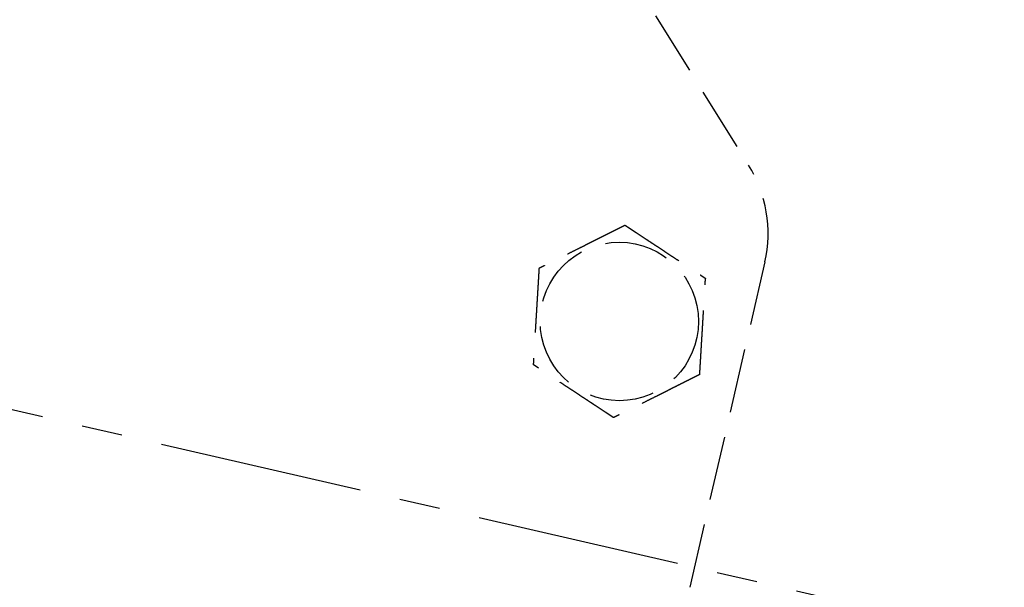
# Model space of a CAD drawing. Header units: millimetres. Extents: x 42975 to 708721, y 118172 to 172014.
# Tile 200 of 256: x 338404 to 338480, y 147814 to 147858. Entities that reach past the tile are written whole.
import ezdxf

# ---------------------------------------------------------------- set-up
doc = ezdxf.new("R2010")
doc.units = ezdxf.units.MM
doc.linetypes.add('ГТО-1 Пунктир', pattern=[7, 5, -2])
doc.linetypes.add('осевая', pattern=[50.8, 31.75, -6.35, 6.35, -6.35])
for name, color, linetype, lineweight in [('ГТО-2_Оси_025', 6, 'осевая', 25), ('ГТО-2_Размеры_035', 2, 'Continuous', 35), ('ОГОС_Пунктир_025', 151, 'ГТО-1 Пунктир', 25)]:
    doc.layers.add(name, color=color, linetype=linetype, lineweight=lineweight)

# ---------------------------------------------------------------- blocks, each defined once
blk = doc.blocks.new('ОГСО_Затвор_План')
at = {"layer": 'ГТО-2_Оси_025', "ltscale": 0.5}
blk.add_line((1439.692, 0), (-1270.296, 0), dxfattribs=at)
at = {"layer": 'ОГОС_Пунктир_025'}
for p, q in [((-871.137, 105.533), (-797.099, 31.495)), ((-871.137, 105.533), (-797.099, 31.495)), ((-794.171, 24.424), (-794.171, -127.499)), ((-794.171, 24.424), (-794.171, -127.499))]:
    blk.add_line(p, q, dxfattribs=at)
blk.add_circle((-804.171, 17.353), 6.172, dxfattribs=at)
blk.add_circle((-804.171, 17.353), 6.172, dxfattribs=at)
blk.add_arc((-804.171, 24.424), 10, 0, 45, dxfattribs=at)
blk.add_arc((-804.171, 24.424), 10, 0, 45, dxfattribs=at)
for points, knots in [([(-805.419, 24.754), (-805.42, 24.753), (-805.422, 24.751), (-805.426, 24.748), (-805.43, 24.745), (-805.436, 24.74), (-805.442, 24.735), (-805.451, 24.728), (-805.461, 24.72), (-805.472, 24.71), (-805.486, 24.699), (-805.5, 24.687), (-805.516, 24.674), (-805.537, 24.656), (-805.564, 24.635), (-805.596, 24.608), (-805.63, 24.58), (-805.665, 24.551), (-805.703, 24.52), (-805.747, 24.483), (-805.8, 24.44), (-805.86, 24.39), (-805.922, 24.338), (-805.986, 24.285), (-806.051, 24.232), (-806.117, 24.177), (-806.212, 24.099), (-806.335, 23.997), (-806.487, 23.872), (-806.64, 23.745), (-806.795, 23.617), (-806.951, 23.488), (-807.108, 23.358), (-807.266, 23.228), (-807.424, 23.097), (-807.651, 22.91), (-807.947, 22.665), (-808.361, 22.322), (-808.825, 21.939), (-809.218, 21.614), (-809.488, 21.391), (-809.637, 21.268), (-809.785, 21.145), (-809.933, 21.023), (-810.079, 20.903), (-810.224, 20.783), (-810.348, 20.68), (-810.453, 20.593), (-810.538, 20.523), (-810.622, 20.454), (-810.692, 20.395), (-810.75, 20.348), (-810.795, 20.31), (-810.84, 20.274), (-810.883, 20.238), (-810.924, 20.204), (-810.964, 20.171), (-810.998, 20.143), (-811.028, 20.118), (-811.052, 20.098), (-811.075, 20.079), (-811.097, 20.061), (-811.117, 20.045), (-811.134, 20.03), (-811.15, 20.017), (-811.163, 20.007), (-811.174, 19.997), (-811.184, 19.989), (-811.192, 19.983), (-811.197, 19.978), (-811.201, 19.975), (-811.203, 19.973), (-811.204, 19.973), (-811.204, 19.972)], [0, 0, 0, 0, 0.004185, 0.008801, 0.014281, 0.021058, 0.029561, 0.040224, 0.053205, 0.068484, 0.085828, 0.105003, 0.125774, 0.147907, 0.186724, 0.228322, 0.272442, 0.318823, 0.367204, 0.417325, 0.492958, 0.571367, 0.652193, 0.735075, 0.819653, 0.905568, 0.992458, 1.187035, 1.384239, 1.583683, 1.784976, 1.987729, 2.191553, 2.396058, 2.600855, 2.805555, 3.279763, 3.752767, 4.418919, 5.086102, 5.279552, 5.472715, 5.665168, 5.85649, 6.046257, 6.234047, 6.419437, 6.531421, 6.641944, 6.750598, 6.856978, 6.916919, 6.97572, 7.033129, 7.088891, 7.142753, 7.194462, 7.243763, 7.276857, 7.308465, 7.338415, 7.366538, 7.392663, 7.416621, 7.435455, 7.452375, 7.467218, 7.479817, 7.490008, 7.497626, 7.502506, 7.50445, 7.505534, 7.505534, 7.505534, 7.505534]), ([(-805.419, 24.754), (-805.42, 24.753), (-805.422, 24.751), (-805.426, 24.748), (-805.43, 24.745), (-805.436, 24.74), (-805.442, 24.735), (-805.451, 24.728), (-805.461, 24.72), (-805.472, 24.71), (-805.486, 24.699), (-805.5, 24.687), (-805.516, 24.674), (-805.537, 24.656), (-805.564, 24.635), (-805.596, 24.608), (-805.63, 24.58), (-805.665, 24.551), (-805.703, 24.52), (-805.747, 24.483), (-805.8, 24.44), (-805.86, 24.39), (-805.922, 24.338), (-805.986, 24.285), (-806.051, 24.232), (-806.117, 24.177), (-806.212, 24.099), (-806.335, 23.997), (-806.487, 23.872), (-806.64, 23.745), (-806.795, 23.617), (-806.951, 23.488), (-807.108, 23.358), (-807.266, 23.228), (-807.424, 23.097), (-807.651, 22.91), (-807.947, 22.665), (-808.361, 22.322), (-808.825, 21.939), (-809.218, 21.614), (-809.488, 21.391), (-809.637, 21.268), (-809.785, 21.145), (-809.933, 21.023), (-810.079, 20.903), (-810.224, 20.783), (-810.348, 20.68), (-810.453, 20.593), (-810.538, 20.523), (-810.622, 20.454), (-810.692, 20.395), (-810.75, 20.348), (-810.795, 20.31), (-810.84, 20.274), (-810.883, 20.238), (-810.924, 20.204), (-810.964, 20.171), (-810.998, 20.143), (-811.028, 20.118), (-811.052, 20.098), (-811.075, 20.079), (-811.097, 20.061), (-811.117, 20.045), (-811.134, 20.03), (-811.15, 20.017), (-811.163, 20.007), (-811.174, 19.997), (-811.184, 19.989), (-811.192, 19.983), (-811.197, 19.978), (-811.201, 19.975), (-811.203, 19.973), (-811.204, 19.973), (-811.204, 19.972)], [0, 0, 0, 0, 0.004185, 0.008801, 0.014281, 0.021058, 0.029561, 0.040224, 0.053205, 0.068484, 0.085828, 0.105003, 0.125774, 0.147907, 0.186724, 0.228322, 0.272442, 0.318823, 0.367204, 0.417325, 0.492958, 0.571367, 0.652193, 0.735075, 0.819653, 0.905568, 0.992458, 1.187035, 1.384239, 1.583683, 1.784976, 1.987729, 2.191553, 2.396058, 2.600855, 2.805555, 3.279763, 3.752767, 4.418919, 5.086102, 5.279552, 5.472715, 5.665168, 5.85649, 6.046257, 6.234047, 6.419437, 6.531421, 6.641944, 6.750598, 6.856978, 6.916919, 6.97572, 7.033129, 7.088891, 7.142753, 7.194462, 7.243763, 7.276857, 7.308465, 7.338415, 7.366538, 7.392663, 7.416621, 7.435455, 7.452375, 7.467218, 7.479817, 7.490008, 7.497626, 7.502506, 7.50445, 7.505534, 7.505534, 7.505534, 7.505534]), ([(-805.419, 24.754), (-805.418, 24.754), (-805.416, 24.753), (-805.412, 24.751), (-805.408, 24.75), (-805.403, 24.748), (-805.396, 24.746), (-805.389, 24.743), (-805.38, 24.74), (-805.37, 24.736), (-805.357, 24.731), (-805.344, 24.726), (-805.329, 24.72), (-805.312, 24.714), (-805.295, 24.708), (-805.274, 24.7), (-805.249, 24.691), (-805.22, 24.68), (-805.19, 24.669), (-805.158, 24.657), (-805.125, 24.645), (-805.091, 24.632), (-805.056, 24.619), (-805.014, 24.603), (-804.964, 24.585), (-804.907, 24.563), (-804.848, 24.541), (-804.788, 24.519), (-804.726, 24.496), (-804.664, 24.473), (-804.601, 24.449), (-804.537, 24.426), (-804.443, 24.391), (-804.319, 24.344), (-804.164, 24.287), (-804.008, 24.229), (-803.85, 24.17), (-803.691, 24.111), (-803.532, 24.051), (-803.371, 23.992), (-803.21, 23.932), (-803.049, 23.872), (-802.888, 23.812), (-802.661, 23.727), (-802.37, 23.619), (-802.015, 23.486), (-801.659, 23.354), (-801.26, 23.205), (-800.817, 23.04), (-800.446, 22.902), (-800.194, 22.808), (-800.059, 22.758), (-799.925, 22.708), (-799.791, 22.659), (-799.659, 22.609), (-799.528, 22.56), (-799.398, 22.512), (-799.287, 22.471), (-799.194, 22.436), (-799.12, 22.408), (-799.046, 22.381), (-798.974, 22.354), (-798.911, 22.331), (-798.859, 22.311), (-798.816, 22.295), (-798.774, 22.28), (-798.734, 22.265), (-798.694, 22.25), (-798.656, 22.236), (-798.62, 22.222), (-798.589, 22.211), (-798.561, 22.201), (-798.539, 22.192), (-798.517, 22.184), (-798.497, 22.177), (-798.478, 22.169), (-798.461, 22.163), (-798.445, 22.157), (-798.432, 22.152), (-798.421, 22.148), (-798.411, 22.145), (-798.403, 22.142), (-798.397, 22.139), (-798.392, 22.137), (-798.388, 22.136), (-798.386, 22.135), (-798.386, 22.135), (-798.385, 22.135)], [0, 0, 0, 0, 0.003644, 0.007564, 0.012038, 0.017341, 0.02375, 0.031541, 0.040992, 0.052264, 0.065305, 0.07996, 0.096076, 0.113499, 0.132074, 0.151649, 0.181009, 0.211974, 0.244432, 0.278272, 0.313385, 0.34966, 0.386985, 0.42525, 0.484864, 0.546214, 0.609127, 0.673433, 0.738958, 0.805531, 0.87298, 0.941133, 1.009817, 1.173365, 1.338709, 1.505642, 1.673957, 1.843445, 2.013901, 2.185115, 2.35688, 2.528988, 2.701233, 2.873406, 3.253799, 3.63319, 4.011943, 4.390425, 4.911081, 5.431738, 5.575881, 5.719741, 5.863049, 6.005535, 6.146931, 6.286967, 6.425375, 6.561884, 6.642699, 6.722521, 6.801137, 6.878334, 6.953898, 7.000475, 7.046162, 7.090799, 7.134227, 7.176285, 7.216814, 7.255655, 7.292646, 7.318039, 7.342289, 7.365293, 7.386949, 7.407155, 7.425808, 7.442807, 7.456043, 7.467884, 7.478242, 7.487025, 7.494144, 7.499509, 7.503029, 7.504636, 7.505536, 7.505536, 7.505536, 7.505536]), ([(-805.419, 24.754), (-805.418, 24.754), (-805.416, 24.753), (-805.412, 24.751), (-805.408, 24.75), (-805.403, 24.748), (-805.396, 24.746), (-805.389, 24.743), (-805.38, 24.74), (-805.37, 24.736), (-805.357, 24.731), (-805.344, 24.726), (-805.329, 24.72), (-805.312, 24.714), (-805.295, 24.708), (-805.274, 24.7), (-805.249, 24.691), (-805.22, 24.68), (-805.19, 24.669), (-805.158, 24.657), (-805.125, 24.645), (-805.091, 24.632), (-805.056, 24.619), (-805.014, 24.603), (-804.964, 24.585), (-804.907, 24.563), (-804.848, 24.541), (-804.788, 24.519), (-804.726, 24.496), (-804.664, 24.473), (-804.601, 24.449), (-804.537, 24.426), (-804.443, 24.391), (-804.319, 24.344), (-804.164, 24.287), (-804.008, 24.229), (-803.85, 24.17), (-803.691, 24.111), (-803.532, 24.051), (-803.371, 23.992), (-803.21, 23.932), (-803.049, 23.872), (-802.888, 23.812), (-802.661, 23.727), (-802.37, 23.619), (-802.015, 23.486), (-801.659, 23.354), (-801.26, 23.205), (-800.817, 23.04), (-800.446, 22.902), (-800.194, 22.808), (-800.059, 22.758), (-799.925, 22.708), (-799.791, 22.659), (-799.659, 22.609), (-799.528, 22.56), (-799.398, 22.512), (-799.287, 22.471), (-799.194, 22.436), (-799.12, 22.408), (-799.046, 22.381), (-798.974, 22.354), (-798.911, 22.331), (-798.859, 22.311), (-798.816, 22.295), (-798.774, 22.28), (-798.734, 22.265), (-798.694, 22.25), (-798.656, 22.236), (-798.62, 22.222), (-798.589, 22.211), (-798.561, 22.201), (-798.539, 22.192), (-798.517, 22.184), (-798.497, 22.177), (-798.478, 22.169), (-798.461, 22.163), (-798.445, 22.157), (-798.432, 22.152), (-798.421, 22.148), (-798.411, 22.145), (-798.403, 22.142), (-798.397, 22.139), (-798.392, 22.137), (-798.388, 22.136), (-798.386, 22.135), (-798.386, 22.135), (-798.385, 22.135)], [0, 0, 0, 0, 0.003644, 0.007564, 0.012038, 0.017341, 0.02375, 0.031541, 0.040992, 0.052264, 0.065305, 0.07996, 0.096076, 0.113499, 0.132074, 0.151649, 0.181009, 0.211974, 0.244432, 0.278272, 0.313385, 0.34966, 0.386985, 0.42525, 0.484864, 0.546214, 0.609127, 0.673433, 0.738958, 0.805531, 0.87298, 0.941133, 1.009817, 1.173365, 1.338709, 1.505642, 1.673957, 1.843445, 2.013901, 2.185115, 2.35688, 2.528988, 2.701233, 2.873406, 3.253799, 3.63319, 4.011943, 4.390425, 4.911081, 5.431738, 5.575881, 5.719741, 5.863049, 6.005535, 6.146931, 6.286967, 6.425375, 6.561884, 6.642699, 6.722521, 6.801137, 6.878334, 6.953898, 7.000475, 7.046162, 7.090799, 7.134227, 7.176285, 7.216814, 7.255655, 7.292646, 7.318039, 7.342289, 7.365293, 7.386949, 7.407155, 7.425808, 7.442807, 7.456043, 7.467884, 7.478242, 7.487025, 7.494144, 7.499509, 7.503029, 7.504636, 7.505536, 7.505536, 7.505536, 7.505536]), ([(-797.137, 14.734), (-797.137, 14.735), (-797.137, 14.738), (-797.138, 14.742), (-797.139, 14.746), (-797.14, 14.751), (-797.141, 14.758), (-797.142, 14.766), (-797.144, 14.775), (-797.146, 14.786), (-797.148, 14.799), (-797.15, 14.813), (-797.153, 14.829), (-797.156, 14.846), (-797.159, 14.865), (-797.163, 14.887), (-797.167, 14.913), (-797.172, 14.944), (-797.178, 14.975), (-797.183, 15.009), (-797.189, 15.043), (-797.195, 15.079), (-797.201, 15.116), (-797.209, 15.16), (-797.218, 15.213), (-797.228, 15.273), (-797.238, 15.335), (-797.249, 15.398), (-797.26, 15.463), (-797.271, 15.529), (-797.282, 15.595), (-797.293, 15.662), (-797.31, 15.761), (-797.332, 15.892), (-797.36, 16.055), (-797.387, 16.219), (-797.415, 16.385), (-797.444, 16.552), (-797.472, 16.72), (-797.5, 16.889), (-797.529, 17.058), (-797.558, 17.228), (-797.586, 17.398), (-797.626, 17.636), (-797.678, 17.942), (-797.741, 18.316), (-797.804, 18.69), (-797.875, 19.11), (-797.954, 19.577), (-798.019, 19.961), (-798.062, 20.216), (-798.083, 20.342), (-798.104, 20.468), (-798.125, 20.593), (-798.146, 20.718), (-798.167, 20.841), (-798.188, 20.963), (-798.208, 21.084), (-798.226, 21.191), (-798.242, 21.284), (-798.255, 21.362), (-798.268, 21.44), (-798.281, 21.516), (-798.292, 21.581), (-798.301, 21.637), (-798.309, 21.682), (-798.316, 21.726), (-798.324, 21.768), (-798.331, 21.81), (-798.337, 21.85), (-798.344, 21.888), (-798.349, 21.921), (-798.354, 21.95), (-798.358, 21.974), (-798.362, 21.996), (-798.366, 22.018), (-798.369, 22.037), (-798.372, 22.056), (-798.375, 22.072), (-798.377, 22.086), (-798.379, 22.097), (-798.381, 22.108), (-798.382, 22.116), (-798.383, 22.123), (-798.384, 22.128), (-798.385, 22.132), (-798.385, 22.134), (-798.385, 22.135), (-798.385, 22.135)], [0, 0, 0, 0, 0.003645, 0.007567, 0.012041, 0.017345, 0.023755, 0.031547, 0.040998, 0.052269, 0.065309, 0.079963, 0.096077, 0.113499, 0.132073, 0.151646, 0.181006, 0.211972, 0.244431, 0.278273, 0.313388, 0.349664, 0.386991, 0.425258, 0.484873, 0.546224, 0.609138, 0.673443, 0.738968, 0.80554, 0.872988, 0.94114, 1.009824, 1.17337, 1.338713, 1.505646, 1.673961, 1.843449, 2.013905, 2.185119, 2.356885, 2.528994, 2.701239, 2.873413, 3.253806, 3.633196, 4.011949, 4.390431, 4.91109, 5.431748, 5.559883, 5.687819, 5.815366, 5.942334, 6.068536, 6.193781, 6.317882, 6.440648, 6.56189, 6.642705, 6.722527, 6.801143, 6.87834, 6.953903, 7.00048, 7.046166, 7.090802, 7.134229, 7.176287, 7.216816, 7.255656, 7.292648, 7.318041, 7.342292, 7.365296, 7.386953, 7.407159, 7.425813, 7.442812, 7.456047, 7.467888, 7.478244, 7.487027, 7.494146, 7.499511, 7.503032, 7.50464, 7.505541, 7.505541, 7.505541, 7.505541]), ([(-797.137, 14.734), (-797.137, 14.735), (-797.137, 14.738), (-797.138, 14.742), (-797.139, 14.746), (-797.14, 14.751), (-797.141, 14.758), (-797.142, 14.766), (-797.144, 14.775), (-797.146, 14.786), (-797.148, 14.799), (-797.15, 14.813), (-797.153, 14.829), (-797.156, 14.846), (-797.159, 14.865), (-797.163, 14.887), (-797.167, 14.913), (-797.172, 14.944), (-797.178, 14.975), (-797.183, 15.009), (-797.189, 15.043), (-797.195, 15.079), (-797.201, 15.116), (-797.209, 15.16), (-797.218, 15.213), (-797.228, 15.273), (-797.238, 15.335), (-797.249, 15.398), (-797.26, 15.463), (-797.271, 15.529), (-797.282, 15.595), (-797.293, 15.662), (-797.31, 15.761), (-797.332, 15.892), (-797.36, 16.055), (-797.387, 16.219), (-797.415, 16.385), (-797.444, 16.552), (-797.472, 16.72), (-797.5, 16.889), (-797.529, 17.058), (-797.558, 17.228), (-797.586, 17.398), (-797.626, 17.636), (-797.678, 17.942), (-797.741, 18.316), (-797.804, 18.69), (-797.875, 19.11), (-797.954, 19.577), (-798.019, 19.961), (-798.062, 20.216), (-798.083, 20.342), (-798.104, 20.468), (-798.125, 20.593), (-798.146, 20.718), (-798.167, 20.841), (-798.188, 20.963), (-798.208, 21.084), (-798.226, 21.191), (-798.242, 21.284), (-798.255, 21.362), (-798.268, 21.44), (-798.281, 21.516), (-798.292, 21.581), (-798.301, 21.637), (-798.309, 21.682), (-798.316, 21.726), (-798.324, 21.768), (-798.331, 21.81), (-798.337, 21.85), (-798.344, 21.888), (-798.349, 21.921), (-798.354, 21.95), (-798.358, 21.974), (-798.362, 21.996), (-798.366, 22.018), (-798.369, 22.037), (-798.372, 22.056), (-798.375, 22.072), (-798.377, 22.086), (-798.379, 22.097), (-798.381, 22.108), (-798.382, 22.116), (-798.383, 22.123), (-798.384, 22.128), (-798.385, 22.132), (-798.385, 22.134), (-798.385, 22.135), (-798.385, 22.135)], [0, 0, 0, 0, 0.003645, 0.007567, 0.012041, 0.017345, 0.023755, 0.031547, 0.040998, 0.052269, 0.065309, 0.079963, 0.096077, 0.113499, 0.132073, 0.151646, 0.181006, 0.211972, 0.244431, 0.278273, 0.313388, 0.349664, 0.386991, 0.425258, 0.484873, 0.546224, 0.609138, 0.673443, 0.738968, 0.80554, 0.872988, 0.94114, 1.009824, 1.17337, 1.338713, 1.505646, 1.673961, 1.843449, 2.013905, 2.185119, 2.356885, 2.528994, 2.701239, 2.873413, 3.253806, 3.633196, 4.011949, 4.390431, 4.91109, 5.431748, 5.559883, 5.687819, 5.815366, 5.942334, 6.068536, 6.193781, 6.317882, 6.440648, 6.56189, 6.642705, 6.722527, 6.801143, 6.87834, 6.953903, 7.00048, 7.046166, 7.090802, 7.134229, 7.176287, 7.216816, 7.255656, 7.292648, 7.318041, 7.342292, 7.365296, 7.386953, 7.407159, 7.425813, 7.442812, 7.456047, 7.467888, 7.478244, 7.487027, 7.494146, 7.499511, 7.503032, 7.50464, 7.505541, 7.505541, 7.505541, 7.505541]), ([(-811.204, 19.972), (-811.204, 19.971), (-811.204, 19.969), (-811.203, 19.965), (-811.202, 19.96), (-811.201, 19.955), (-811.2, 19.949), (-811.199, 19.941), (-811.197, 19.931), (-811.195, 19.92), (-811.193, 19.907), (-811.191, 19.893), (-811.188, 19.877), (-811.185, 19.86), (-811.182, 19.842), (-811.178, 19.82), (-811.174, 19.793), (-811.169, 19.763), (-811.163, 19.731), (-811.158, 19.698), (-811.152, 19.663), (-811.146, 19.627), (-811.14, 19.59), (-811.132, 19.546), (-811.123, 19.494), (-811.113, 19.433), (-811.103, 19.371), (-811.092, 19.308), (-811.081, 19.243), (-811.07, 19.178), (-811.059, 19.111), (-811.048, 19.044), (-811.031, 18.945), (-811.009, 18.815), (-810.981, 18.652), (-810.954, 18.487), (-810.926, 18.321), (-810.898, 18.154), (-810.869, 17.986), (-810.841, 17.818), (-810.812, 17.648), (-810.784, 17.479), (-810.755, 17.309), (-810.715, 17.071), (-810.663, 16.764), (-810.6, 16.39), (-810.537, 16.016), (-810.466, 15.596), (-810.387, 15.13), (-810.322, 14.745), (-810.279, 14.49), (-810.258, 14.364), (-810.237, 14.238), (-810.216, 14.113), (-810.195, 13.989), (-810.174, 13.865), (-810.153, 13.743), (-810.133, 13.622), (-810.115, 13.515), (-810.099, 13.423), (-810.086, 13.344), (-810.073, 13.266), (-810.06, 13.19), (-810.049, 13.125), (-810.04, 13.07), (-810.032, 13.025), (-810.025, 12.981), (-810.018, 12.938), (-810.011, 12.897), (-810.004, 12.857), (-809.997, 12.818), (-809.992, 12.785), (-809.987, 12.757), (-809.983, 12.733), (-809.979, 12.71), (-809.975, 12.689), (-809.972, 12.669), (-809.969, 12.651), (-809.966, 12.635), (-809.964, 12.621), (-809.962, 12.609), (-809.96, 12.599), (-809.959, 12.59), (-809.958, 12.583), (-809.957, 12.578), (-809.956, 12.575), (-809.956, 12.573), (-809.956, 12.572), (-809.956, 12.571)], [0, 0, 0, 0, 0.003645, 0.007567, 0.012041, 0.017345, 0.023755, 0.031547, 0.040998, 0.052269, 0.065309, 0.079962, 0.096077, 0.113498, 0.132072, 0.151645, 0.181005, 0.21197, 0.244429, 0.278272, 0.313386, 0.349663, 0.38699, 0.425257, 0.484872, 0.546223, 0.609137, 0.673442, 0.738967, 0.805539, 0.872987, 0.941139, 1.009823, 1.173369, 1.338712, 1.505645, 1.67396, 1.843449, 2.013904, 2.185119, 2.356884, 2.528994, 2.701239, 2.873413, 3.253806, 3.633196, 4.011948, 4.39043, 4.911089, 5.431748, 5.559883, 5.687819, 5.815366, 5.942334, 6.068536, 6.193781, 6.317881, 6.440648, 6.56189, 6.642705, 6.722528, 6.801144, 6.87834, 6.953903, 7.000479, 7.046165, 7.090802, 7.134228, 7.176286, 7.216815, 7.255655, 7.292647, 7.31804, 7.342291, 7.365296, 7.386952, 7.407159, 7.425813, 7.442812, 7.456047, 7.467888, 7.478244, 7.487027, 7.494146, 7.499511, 7.503032, 7.50464, 7.505541, 7.505541, 7.505541, 7.505541]), ([(-811.204, 19.972), (-811.204, 19.971), (-811.204, 19.969), (-811.203, 19.965), (-811.202, 19.96), (-811.201, 19.955), (-811.2, 19.949), (-811.199, 19.941), (-811.197, 19.931), (-811.195, 19.92), (-811.193, 19.907), (-811.191, 19.893), (-811.188, 19.877), (-811.185, 19.86), (-811.182, 19.842), (-811.178, 19.82), (-811.174, 19.793), (-811.169, 19.763), (-811.163, 19.731), (-811.158, 19.698), (-811.152, 19.663), (-811.146, 19.627), (-811.14, 19.59), (-811.132, 19.546), (-811.123, 19.494), (-811.113, 19.433), (-811.103, 19.371), (-811.092, 19.308), (-811.081, 19.243), (-811.07, 19.178), (-811.059, 19.111), (-811.048, 19.044), (-811.031, 18.945), (-811.009, 18.815), (-810.981, 18.652), (-810.954, 18.487), (-810.926, 18.321), (-810.898, 18.154), (-810.869, 17.986), (-810.841, 17.818), (-810.812, 17.648), (-810.784, 17.479), (-810.755, 17.309), (-810.715, 17.071), (-810.663, 16.764), (-810.6, 16.39), (-810.537, 16.016), (-810.466, 15.596), (-810.387, 15.13), (-810.322, 14.745), (-810.279, 14.49), (-810.258, 14.364), (-810.237, 14.238), (-810.216, 14.113), (-810.195, 13.989), (-810.174, 13.865), (-810.153, 13.743), (-810.133, 13.622), (-810.115, 13.515), (-810.099, 13.423), (-810.086, 13.344), (-810.073, 13.266), (-810.06, 13.19), (-810.049, 13.125), (-810.04, 13.07), (-810.032, 13.025), (-810.025, 12.981), (-810.018, 12.938), (-810.011, 12.897), (-810.004, 12.857), (-809.997, 12.818), (-809.992, 12.785), (-809.987, 12.757), (-809.983, 12.733), (-809.979, 12.71), (-809.975, 12.689), (-809.972, 12.669), (-809.969, 12.651), (-809.966, 12.635), (-809.964, 12.621), (-809.962, 12.609), (-809.96, 12.599), (-809.959, 12.59), (-809.958, 12.583), (-809.957, 12.578), (-809.956, 12.575), (-809.956, 12.573), (-809.956, 12.572), (-809.956, 12.571)], [0, 0, 0, 0, 0.003645, 0.007567, 0.012041, 0.017345, 0.023755, 0.031547, 0.040998, 0.052269, 0.065309, 0.079962, 0.096077, 0.113498, 0.132072, 0.151645, 0.181005, 0.21197, 0.244429, 0.278272, 0.313386, 0.349663, 0.38699, 0.425257, 0.484872, 0.546223, 0.609137, 0.673442, 0.738967, 0.805539, 0.872987, 0.941139, 1.009823, 1.173369, 1.338712, 1.505645, 1.67396, 1.843449, 2.013904, 2.185119, 2.356884, 2.528994, 2.701239, 2.873413, 3.253806, 3.633196, 4.011948, 4.39043, 4.911089, 5.431748, 5.559883, 5.687819, 5.815366, 5.942334, 6.068536, 6.193781, 6.317881, 6.440648, 6.56189, 6.642705, 6.722528, 6.801144, 6.87834, 6.953903, 7.000479, 7.046165, 7.090802, 7.134228, 7.176286, 7.216815, 7.255655, 7.292647, 7.31804, 7.342291, 7.365296, 7.386952, 7.407159, 7.425813, 7.442812, 7.456047, 7.467888, 7.478244, 7.487027, 7.494146, 7.499511, 7.503032, 7.50464, 7.505541, 7.505541, 7.505541, 7.505541]), ([(-797.137, 14.734), (-797.138, 14.733), (-797.14, 14.731), (-797.144, 14.728), (-797.148, 14.725), (-797.153, 14.72), (-797.16, 14.715), (-797.168, 14.708), (-797.178, 14.7), (-797.19, 14.69), (-797.203, 14.679), (-797.218, 14.667), (-797.234, 14.654), (-797.255, 14.636), (-797.281, 14.614), (-797.313, 14.588), (-797.347, 14.56), (-797.383, 14.53), (-797.42, 14.5), (-797.465, 14.463), (-797.517, 14.419), (-797.578, 14.369), (-797.64, 14.318), (-797.704, 14.265), (-797.769, 14.212), (-797.835, 14.157), (-797.929, 14.079), (-798.052, 13.977), (-798.204, 13.852), (-798.358, 13.725), (-798.513, 13.597), (-798.669, 13.467), (-798.826, 13.338), (-798.984, 13.207), (-799.141, 13.077), (-799.369, 12.889), (-799.664, 12.645), (-800.079, 12.302), (-800.543, 11.919), (-800.935, 11.594), (-801.206, 11.37), (-801.355, 11.248), (-801.503, 11.125), (-801.651, 11.003), (-801.797, 10.882), (-801.941, 10.763), (-802.066, 10.66), (-802.171, 10.573), (-802.256, 10.503), (-802.339, 10.434), (-802.41, 10.375), (-802.468, 10.328), (-802.513, 10.29), (-802.557, 10.254), (-802.6, 10.218), (-802.642, 10.184), (-802.682, 10.151), (-802.716, 10.122), (-802.745, 10.098), (-802.77, 10.078), (-802.793, 10.059), (-802.814, 10.041), (-802.834, 10.025), (-802.852, 10.01), (-802.867, 9.997), (-802.88, 9.987), (-802.892, 9.977), (-802.902, 9.969), (-802.909, 9.963), (-802.915, 9.958), (-802.919, 9.955), (-802.921, 9.953), (-802.922, 9.952), (-802.922, 9.952)], [0, 0, 0, 0, 0.004181, 0.008795, 0.014272, 0.021046, 0.029548, 0.040209, 0.053189, 0.068467, 0.085811, 0.104986, 0.125758, 0.147892, 0.186709, 0.228308, 0.272428, 0.318808, 0.367189, 0.417309, 0.492942, 0.571351, 0.652177, 0.735059, 0.819638, 0.905552, 0.992443, 1.18702, 1.384226, 1.58367, 1.784964, 1.987717, 2.191542, 2.396047, 2.600845, 2.805545, 3.279758, 3.752767, 4.418914, 5.086093, 5.279542, 5.472705, 5.665159, 5.85648, 6.046248, 6.234038, 6.419428, 6.531412, 6.641934, 6.750589, 6.856969, 6.916909, 6.97571, 7.033119, 7.088881, 7.142743, 7.194452, 7.243753, 7.276848, 7.308456, 7.338407, 7.36653, 7.392655, 7.416612, 7.435444, 7.452363, 7.467203, 7.479801, 7.489993, 7.497612, 7.502496, 7.504445, 7.505534, 7.505534, 7.505534, 7.505534]), ([(-797.137, 14.734), (-797.138, 14.733), (-797.14, 14.731), (-797.144, 14.728), (-797.148, 14.725), (-797.153, 14.72), (-797.16, 14.715), (-797.168, 14.708), (-797.178, 14.7), (-797.19, 14.69), (-797.203, 14.679), (-797.218, 14.667), (-797.234, 14.654), (-797.255, 14.636), (-797.281, 14.614), (-797.313, 14.588), (-797.347, 14.56), (-797.383, 14.53), (-797.42, 14.5), (-797.465, 14.463), (-797.517, 14.419), (-797.578, 14.369), (-797.64, 14.318), (-797.704, 14.265), (-797.769, 14.212), (-797.835, 14.157), (-797.929, 14.079), (-798.052, 13.977), (-798.204, 13.852), (-798.358, 13.725), (-798.513, 13.597), (-798.669, 13.467), (-798.826, 13.338), (-798.984, 13.207), (-799.141, 13.077), (-799.369, 12.889), (-799.664, 12.645), (-800.079, 12.302), (-800.543, 11.919), (-800.935, 11.594), (-801.206, 11.37), (-801.355, 11.248), (-801.503, 11.125), (-801.651, 11.003), (-801.797, 10.882), (-801.941, 10.763), (-802.066, 10.66), (-802.171, 10.573), (-802.256, 10.503), (-802.339, 10.434), (-802.41, 10.375), (-802.468, 10.328), (-802.513, 10.29), (-802.557, 10.254), (-802.6, 10.218), (-802.642, 10.184), (-802.682, 10.151), (-802.716, 10.122), (-802.745, 10.098), (-802.77, 10.078), (-802.793, 10.059), (-802.814, 10.041), (-802.834, 10.025), (-802.852, 10.01), (-802.867, 9.997), (-802.88, 9.987), (-802.892, 9.977), (-802.902, 9.969), (-802.909, 9.963), (-802.915, 9.958), (-802.919, 9.955), (-802.921, 9.953), (-802.922, 9.952), (-802.922, 9.952)], [0, 0, 0, 0, 0.004181, 0.008795, 0.014272, 0.021046, 0.029548, 0.040209, 0.053189, 0.068467, 0.085811, 0.104986, 0.125758, 0.147892, 0.186709, 0.228308, 0.272428, 0.318808, 0.367189, 0.417309, 0.492942, 0.571351, 0.652177, 0.735059, 0.819638, 0.905552, 0.992443, 1.18702, 1.384226, 1.58367, 1.784964, 1.987717, 2.191542, 2.396047, 2.600845, 2.805545, 3.279758, 3.752767, 4.418914, 5.086093, 5.279542, 5.472705, 5.665159, 5.85648, 6.046248, 6.234038, 6.419428, 6.531412, 6.641934, 6.750589, 6.856969, 6.916909, 6.97571, 7.033119, 7.088881, 7.142743, 7.194452, 7.243753, 7.276848, 7.308456, 7.338407, 7.36653, 7.392655, 7.416612, 7.435444, 7.452363, 7.467203, 7.479801, 7.489993, 7.497612, 7.502496, 7.504445, 7.505534, 7.505534, 7.505534, 7.505534]), ([(-802.922, 9.952), (-802.923, 9.953), (-802.925, 9.954), (-802.929, 9.955), (-802.934, 9.957), (-802.939, 9.958), (-802.945, 9.961), (-802.952, 9.963), (-802.961, 9.967), (-802.971, 9.971), (-802.984, 9.975), (-802.997, 9.98), (-803.012, 9.986), (-803.029, 9.992), (-803.046, 9.998), (-803.067, 10.006), (-803.092, 10.016), (-803.121, 10.026), (-803.151, 10.038), (-803.183, 10.05), (-803.216, 10.062), (-803.25, 10.074), (-803.285, 10.087), (-803.327, 10.103), (-803.377, 10.122), (-803.434, 10.143), (-803.493, 10.165), (-803.553, 10.187), (-803.615, 10.21), (-803.677, 10.233), (-803.74, 10.257), (-803.804, 10.281), (-803.898, 10.316), (-804.022, 10.362), (-804.177, 10.42), (-804.333, 10.478), (-804.491, 10.537), (-804.65, 10.596), (-804.809, 10.655), (-804.97, 10.715), (-805.131, 10.775), (-805.292, 10.835), (-805.453, 10.895), (-805.68, 10.979), (-805.971, 11.088), (-806.327, 11.22), (-806.682, 11.352), (-807.081, 11.501), (-807.524, 11.666), (-807.895, 11.804), (-808.147, 11.898), (-808.282, 11.948), (-808.416, 11.998), (-808.55, 12.048), (-808.682, 12.097), (-808.813, 12.146), (-808.943, 12.194), (-809.054, 12.236), (-809.147, 12.27), (-809.221, 12.298), (-809.295, 12.325), (-809.367, 12.352), (-809.43, 12.376), (-809.482, 12.395), (-809.525, 12.411), (-809.567, 12.427), (-809.607, 12.442), (-809.647, 12.456), (-809.685, 12.47), (-809.721, 12.484), (-809.753, 12.496), (-809.78, 12.506), (-809.802, 12.514), (-809.824, 12.522), (-809.844, 12.53), (-809.863, 12.537), (-809.88, 12.543), (-809.896, 12.549), (-809.909, 12.554), (-809.92, 12.558), (-809.93, 12.562), (-809.938, 12.565), (-809.944, 12.567), (-809.949, 12.569), (-809.953, 12.57), (-809.955, 12.571), (-809.955, 12.571), (-809.956, 12.571)], [0, 0, 0, 0, 0.003645, 0.007567, 0.012042, 0.017346, 0.023756, 0.031548, 0.040999, 0.052271, 0.065311, 0.079965, 0.09608, 0.113501, 0.132075, 0.151649, 0.181008, 0.211972, 0.24443, 0.278271, 0.313384, 0.349659, 0.386984, 0.42525, 0.484865, 0.546215, 0.609128, 0.673434, 0.738959, 0.805532, 0.87298, 0.941133, 1.009817, 1.173365, 1.338709, 1.505643, 1.673958, 1.843448, 2.013904, 2.185118, 2.356884, 2.528994, 2.701239, 2.873413, 3.253807, 3.633197, 4.01195, 4.390432, 4.911089, 5.431745, 5.575887, 5.719746, 5.863052, 6.005538, 6.146933, 6.286968, 6.425375, 6.561884, 6.6427, 6.722524, 6.801142, 6.87834, 6.953905, 7.000481, 7.046168, 7.090804, 7.134231, 7.176289, 7.216817, 7.255656, 7.292646, 7.318039, 7.342287, 7.365291, 7.386947, 7.407153, 7.425807, 7.442807, 7.456045, 7.467889, 7.478248, 7.487033, 7.494153, 7.499518, 7.503036, 7.50464, 7.505536, 7.505536, 7.505536, 7.505536]), ([(-802.922, 9.952), (-802.923, 9.953), (-802.925, 9.954), (-802.929, 9.955), (-802.934, 9.957), (-802.939, 9.958), (-802.945, 9.961), (-802.952, 9.963), (-802.961, 9.967), (-802.971, 9.971), (-802.984, 9.975), (-802.997, 9.98), (-803.012, 9.986), (-803.029, 9.992), (-803.046, 9.998), (-803.067, 10.006), (-803.092, 10.016), (-803.121, 10.026), (-803.151, 10.038), (-803.183, 10.05), (-803.216, 10.062), (-803.25, 10.074), (-803.285, 10.087), (-803.327, 10.103), (-803.377, 10.122), (-803.434, 10.143), (-803.493, 10.165), (-803.553, 10.187), (-803.615, 10.21), (-803.677, 10.233), (-803.74, 10.257), (-803.804, 10.281), (-803.898, 10.316), (-804.022, 10.362), (-804.177, 10.42), (-804.333, 10.478), (-804.491, 10.537), (-804.65, 10.596), (-804.809, 10.655), (-804.97, 10.715), (-805.131, 10.775), (-805.292, 10.835), (-805.453, 10.895), (-805.68, 10.979), (-805.971, 11.088), (-806.327, 11.22), (-806.682, 11.352), (-807.081, 11.501), (-807.524, 11.666), (-807.895, 11.804), (-808.147, 11.898), (-808.282, 11.948), (-808.416, 11.998), (-808.55, 12.048), (-808.682, 12.097), (-808.813, 12.146), (-808.943, 12.194), (-809.054, 12.236), (-809.147, 12.27), (-809.221, 12.298), (-809.295, 12.325), (-809.367, 12.352), (-809.43, 12.376), (-809.482, 12.395), (-809.525, 12.411), (-809.567, 12.427), (-809.607, 12.442), (-809.647, 12.456), (-809.685, 12.47), (-809.721, 12.484), (-809.753, 12.496), (-809.78, 12.506), (-809.802, 12.514), (-809.824, 12.522), (-809.844, 12.53), (-809.863, 12.537), (-809.88, 12.543), (-809.896, 12.549), (-809.909, 12.554), (-809.92, 12.558), (-809.93, 12.562), (-809.938, 12.565), (-809.944, 12.567), (-809.949, 12.569), (-809.953, 12.57), (-809.955, 12.571), (-809.955, 12.571), (-809.956, 12.571)], [0, 0, 0, 0, 0.003645, 0.007567, 0.012042, 0.017346, 0.023756, 0.031548, 0.040999, 0.052271, 0.065311, 0.079965, 0.09608, 0.113501, 0.132075, 0.151649, 0.181008, 0.211972, 0.24443, 0.278271, 0.313384, 0.349659, 0.386984, 0.42525, 0.484865, 0.546215, 0.609128, 0.673434, 0.738959, 0.805532, 0.87298, 0.941133, 1.009817, 1.173365, 1.338709, 1.505643, 1.673958, 1.843448, 2.013904, 2.185118, 2.356884, 2.528994, 2.701239, 2.873413, 3.253807, 3.633197, 4.01195, 4.390432, 4.911089, 5.431745, 5.575887, 5.719746, 5.863052, 6.005538, 6.146933, 6.286968, 6.425375, 6.561884, 6.6427, 6.722524, 6.801142, 6.87834, 6.953905, 7.000481, 7.046168, 7.090804, 7.134231, 7.176289, 7.216817, 7.255656, 7.292646, 7.318039, 7.342287, 7.365291, 7.386947, 7.407153, 7.425807, 7.442807, 7.456045, 7.467889, 7.478248, 7.487033, 7.494153, 7.499518, 7.503036, 7.50464, 7.505536, 7.505536, 7.505536, 7.505536])]:
    blk.add_open_spline(points, degree=3, knots=knots, dxfattribs=at)
blk = doc.blocks.new('A$C1AA538EC')
at = {"layer": 'ГТО-2_Размеры_035', "rotation": 346.9999999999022}
blk.add_blockref('ОГСО_Затвор_План', (-6044.682, -11100.099), dxfattribs=at)

msp = doc.modelspace()

# ---------------------------------------------------------------- block references
at = {"layer": 'ГТО-2_Размеры_035'}
msp.add_blockref('A$C1AA538EC', (345274.631, 158737.105), dxfattribs=at)

doc.saveas('drawing.dxf')
